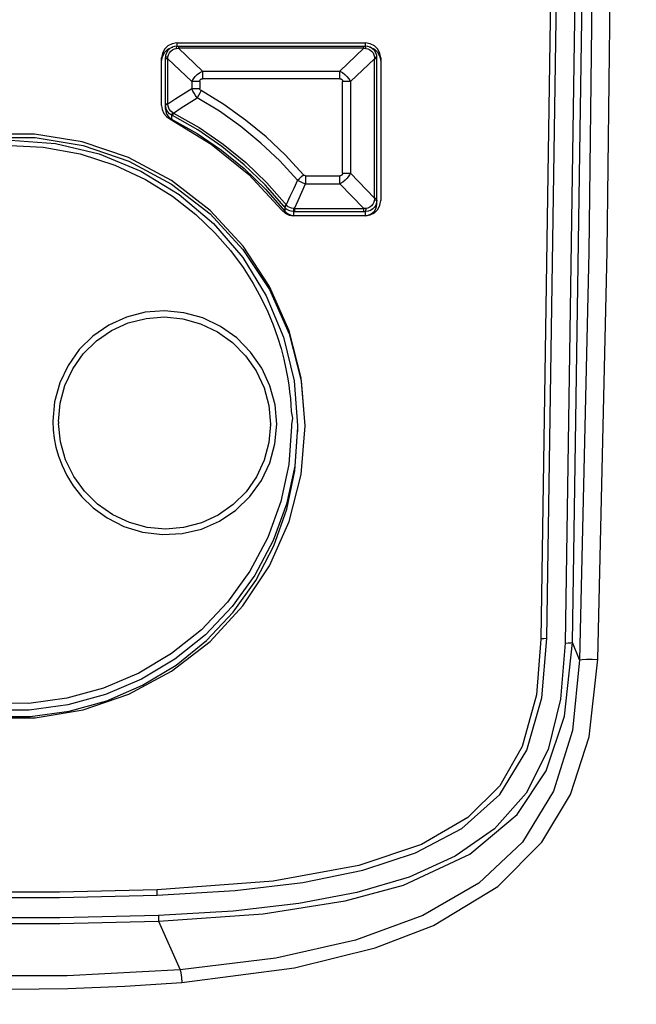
# Model space of a CAD drawing. Header units: inches. Extents: x 0 to 420, y 0 to 297.
# Tile 71 of 90: x 219 to 226, y 150 to 161. Entities that reach past the tile are written whole.
import ezdxf

# ---------------------------------------------------------------- set-up
doc = ezdxf.new("R2010")
doc.units = ezdxf.units.IN
doc.header["$LTSCALE"] = 23.1
doc.header["$MEASUREMENT"] = 0
doc.layers.get('0').update_dxf_attribs({"linetype": 'CONTINUOUS'})
doc.layers.add('DIM_PILOTEES', color=7, linetype='CONTINUOUS')
doc.styles.add('TEXTSTYLE_2', font='txt', dxfattribs={"width": 0.7})
doc.dimstyles.new('DIMSTYLE_2', dxfattribs={"dimtxt": 0.18, "dimasz": 3.5, "dimexe": 2, "dimexo": 0, "dimgap": 0.18, "dimtad": 1, "dimzin": 4, "dimdsep": 46, "dimtxsty": 'TEXTSTYLE_2', "dimblk": '_FILLED', "dimblk1": '_FILLED', "dimblk2": '_FILLED', "dimcen": 0.09, "dimazin": 1, "dimtp": 0.5, "dimtm": 0.5, "dimtfac": 1, "dimtdec": -1, "dimtofl": 0, "dimtmove": 0, "dimatfit": 3, "dimldrblk": '_FILLED', "dimfxl": 1, "dimtolj": 1, "dimtzin": 4, "dimarcsym": 0})

# ---------------------------------------------------------------- blocks, each defined once
blk = doc.blocks.new('*D9')
at = {"layer": 'DIM_PILOTEES', "color": 2, "linetype": 'Continuous'}
for p, q in [((186.323086, 149.4649), (168.332352, 133.825796)), ((250.946786, 149.464898), (268.937519, 133.825795))]:
    blk.add_line(p, q, dxfattribs=at)
for start, end in [(89.999999, 220.999994), (319.000004, 89.999999)]:
    blk.add_arc((218.634936, 177.553157), 64.651572, start, end, dxfattribs=at)
for points in [[(167.231803, 137.522881), (169.841771, 135.137914), (168.003992, 138.158273)], [(269.265879, 138.158272), (267.4281, 135.137913), (270.038068, 137.522879)]]:
    blk.add_solid(points, dxfattribs=at)
blk = doc.blocks.new('_FILLED')
at = {"color": 0, "linetype": 'ByBlock'}
blk.add_solid([(0, 0), (-1, 0.142857), (-1, -0.142857)], dxfattribs=at)

msp = doc.modelspace()

# ---------------------------------------------------------------- linework, layer by layer
at = {"color": 7, "linetype": 'Continuous'}
for p, q in [((224.803468, 167.392551), (224.603178, 154.041405)), ((224.671127, 154.048375), (224.87142, 167.399562)), ((225.076031, 167.414717), (224.874776, 153.999192)), ((224.95687, 154.005103), (225.158126, 167.420634)), ((225.195968, 162.964783), (225.140492, 158.396913)), ((225.347093, 158.403055), (225.402663, 162.977597)), ((220.404941, 160.715581), (220.367452, 160.678331)), ((220.426188, 160.684086), (220.404686, 160.662683)), ((220.452236, 160.739572), (220.404941, 160.715581)), ((220.404949, 160.677098), (220.452242, 160.701085)), ((220.452141, 160.699788), (220.426188, 160.684086)), ((220.480961, 160.70892), (220.452141, 160.699788)), ((220.504936, 160.747894), (220.452236, 160.739572)), ((220.452242, 160.701085), (220.460197, 160.702341)), ((220.480689, 160.682585), (220.503464, 160.686807)), ((220.504761, 160.711225), (220.480961, 160.70892)), ((220.503464, 160.686808), (220.503685, 160.69764)), ((220.503464, 160.686807), (220.524396, 160.688097)), ((220.503685, 160.69764), (220.504021, 160.705682)), ((220.504021, 160.705682), (220.504452, 160.710347)), ((220.504452, 160.710347), (220.50476, 160.711225)), ((220.50476, 160.711225), (222.630112, 160.711225)), ((220.504936, 160.747894), (220.504936, 160.711266)), ((220.504936, 160.747894), (222.629936, 160.747894)), ((220.524396, 160.711266), (220.524396, 160.688097)), ((222.610477, 160.688097), (220.524396, 160.688097)), ((220.793522, 160.432126), (220.524396, 160.688097)), ((222.610477, 160.688097), (222.341351, 160.432126)), ((222.610477, 160.688097), (222.610477, 160.711266)), ((222.610477, 160.688097), (222.631408, 160.686808)), ((222.629936, 160.711266), (222.629936, 160.747894)), ((222.682631, 160.739574), (222.629936, 160.747894)), ((222.654426, 160.70882), (222.630112, 160.711225)), ((222.630421, 160.710347), (222.630113, 160.711225)), ((222.630852, 160.705683), (222.630421, 160.710347)), ((222.631188, 160.697646), (222.630852, 160.705683)), ((222.631409, 160.686807), (222.631188, 160.697646)), ((222.631408, 160.686808), (222.655789, 160.682076)), ((222.683212, 160.699569), (222.654426, 160.70882)), ((222.67451, 160.702366), (222.682637, 160.701083)), ((222.729924, 160.715587), (222.682631, 160.739574)), ((222.682637, 160.701083), (222.729932, 160.677092)), ((222.709102, 160.683758), (222.683212, 160.699569)), ((222.767415, 160.678339), (222.729924, 160.715587)), ((220.34331, 160.631342), (220.334936, 160.578986)), ((220.334936, 160.540497), (220.343312, 160.592859)), ((220.334936, 160.043674), (220.334936, 160.578986)), ((220.367452, 160.678331), (220.34331, 160.631342)), ((220.343312, 160.592859), (220.367458, 160.63985)), ((220.367458, 160.63985), (220.404949, 160.677098)), ((220.379742, 160.608262), (220.377436, 160.584269)), ((220.379554, 160.586252), (220.377436, 160.584272)), ((220.377436, 160.005184), (220.377436, 160.584272)), ((220.38559, 160.588013), (220.379554, 160.586252)), ((220.388915, 160.636874), (220.379742, 160.608262)), ((220.394724, 160.589385), (220.38559, 160.588013)), ((220.404686, 160.662683), (220.388915, 160.636874)), ((220.406321, 160.590289), (220.394724, 160.589385)), ((220.405014, 160.569483), (220.406321, 160.590289)), ((220.406321, 160.590289), (220.411088, 160.614518)), ((220.411088, 160.614518), (220.421706, 160.636998)), ((220.421706, 160.636998), (220.437511, 160.656622)), ((220.437511, 160.656622), (220.457883, 160.672405)), ((220.457883, 160.672405), (220.480689, 160.682585)), ((222.655789, 160.682076), (222.678373, 160.671568)), ((222.678373, 160.671568), (222.698103, 160.655885)), ((222.698103, 160.655885), (222.714011, 160.635621)), ((222.730515, 160.662265), (222.709102, 160.683758)), ((222.714011, 160.635621), (222.7243, 160.61292)), ((222.7243, 160.61292), (222.728552, 160.590289)), ((222.728552, 160.590289), (222.729859, 160.569483)), ((222.728552, 160.590289), (222.740142, 160.589386)), ((222.729932, 160.677092), (222.767421, 160.639842)), ((222.746177, 160.636392), (222.730515, 160.662265)), ((222.740142, 160.589386), (222.749282, 160.588013)), ((222.75523, 160.607744), (222.746177, 160.636392)), ((222.749282, 160.588013), (222.755319, 160.586252)), ((222.757436, 160.584269), (222.75523, 160.607744)), ((222.755319, 160.586252), (222.757436, 160.584272)), ((222.757436, 158.935879), (222.757436, 160.584272)), ((222.791561, 160.631348), (222.767415, 160.678339)), ((222.767421, 160.639842), (222.791563, 160.592853)), ((222.799936, 160.578986), (222.791561, 160.631348)), ((222.791563, 160.592853), (222.799936, 160.540497)), ((222.799936, 160.578986), (222.799936, 158.974368)), ((220.379441, 160.566438), (220.377436, 160.564978)), ((220.385174, 160.567746), (220.379441, 160.566438)), ((220.393897, 160.56878), (220.385174, 160.567746)), ((220.405014, 160.569483), (220.393897, 160.56878)), ((220.405014, 160.065267), (220.405014, 160.569483)), ((220.405014, 160.569483), (220.67414, 160.313511)), ((222.460733, 160.313511), (222.729859, 160.569483)), ((222.729859, 159.003533), (222.729859, 160.569483)), ((222.741234, 160.568758), (222.729859, 160.569483)), ((222.750034, 160.567691), (222.741234, 160.568758)), ((222.755527, 160.566404), (222.750034, 160.567691)), ((222.757436, 160.564978), (222.755527, 160.566404)), ((220.692561, 160.343652), (220.71329, 160.369989)), ((220.71329, 160.369989), (220.736223, 160.39292)), ((220.736223, 160.39292), (220.762586, 160.41357)), ((220.762586, 160.41357), (220.793522, 160.432126)), ((220.793522, 160.432126), (220.793522, 160.345003)), ((220.793522, 160.432126), (222.341351, 160.432126)), ((222.341351, 160.345003), (222.341351, 160.432126)), ((222.341351, 160.432126), (222.371115, 160.41439)), ((222.371115, 160.41439), (222.39735, 160.394066)), ((222.39735, 160.394066), (222.420422, 160.371287)), ((222.420422, 160.371287), (222.441468, 160.344833)), ((220.67414, 160.313511), (220.692561, 160.343652)), ((220.67414, 160.313511), (220.674145, 160.235631)), ((220.703305, 160.314529), (220.674143, 160.313512)), ((220.733283, 160.315144), (220.703305, 160.314529)), ((220.763677, 160.31535), (220.733283, 160.315144)), ((220.763677, 160.315349), (220.764037, 160.321344)), ((220.763677, 160.315349), (220.763677, 160.237471)), ((220.764037, 160.321344), (220.765074, 160.326543)), ((220.765074, 160.326543), (220.766685, 160.33091)), ((220.766685, 160.33091), (220.768783, 160.334538)), ((220.768783, 160.334538), (220.771345, 160.337558)), ((220.771345, 160.337558), (220.774417, 160.340072)), ((220.774417, 160.340072), (220.778089, 160.342118)), ((220.778089, 160.342118), (220.78246, 160.343671)), ((220.78246, 160.343671), (220.787609, 160.344659)), ((220.787609, 160.344659), (220.793522, 160.345003)), ((222.341351, 160.345003), (220.793522, 160.345003)), ((222.341351, 160.345003), (222.347384, 160.344645)), ((222.347384, 160.344645), (222.352617, 160.343615)), ((222.352617, 160.343615), (222.357013, 160.342014)), ((222.357013, 160.342014), (222.360664, 160.339929)), ((222.360664, 160.339929), (222.363704, 160.337384)), ((222.363704, 160.337384), (222.366234, 160.334331)), ((222.366234, 160.334331), (222.368293, 160.330683)), ((222.368293, 160.330683), (222.369856, 160.32634)), ((222.369856, 160.32634), (222.370851, 160.321225)), ((222.370851, 160.321225), (222.371196, 160.315349)), ((222.371196, 159.284192), (222.371196, 160.315349)), ((222.401659, 160.315142), (222.371196, 160.315349)), ((222.431636, 160.314526), (222.401659, 160.315142)), ((222.460733, 160.313511), (222.431636, 160.314526)), ((222.441468, 160.344833), (222.460733, 160.313511)), ((222.460733, 160.313511), (222.460733, 159.282354)), ((220.493973, 160.122342), (220.583683, 160.179133)), ((220.583683, 160.179133), (220.674145, 160.235631)), ((220.644755, 160.074913), (220.734532, 160.13251)), ((220.674143, 160.235633), (220.70324, 160.236648)), ((220.686203, 160.206908), (220.674145, 160.235633)), ((220.699586, 160.181626), (220.686203, 160.206908)), ((220.715331, 160.157258), (220.699586, 160.181626)), ((220.70324, 160.236648), (220.733215, 160.237264)), ((220.734535, 160.132516), (220.715331, 160.157258)), ((220.733215, 160.237264), (220.763677, 160.237471)), ((220.985439, 159.979157), (220.734532, 160.13251)), ((220.748945, 160.158724), (220.734533, 160.13251)), ((220.763757, 160.185232), (220.748945, 160.158724)), ((220.763942, 160.233107), (220.763677, 160.237471)), ((220.778774, 160.211691), (220.763757, 160.185232)), ((220.764821, 160.228709), (220.763942, 160.233107)), ((220.766409, 160.224446), (220.764821, 160.228709)), ((220.768719, 160.220499), (220.766409, 160.224446)), ((220.771665, 160.217017), (220.768719, 160.220499)), ((220.775081, 160.21408), (220.771665, 160.217017)), ((220.778775, 160.21169), (220.775081, 160.21408)), ((221.034964, 160.055108), (220.778775, 160.21169)), ((220.334936, 160.043674), (220.341314, 159.997845)), ((220.377436, 160.060763), (220.379345, 160.062189)), ((220.3795, 160.050045), (220.377436, 160.048978)), ((220.380341, 160.022049), (220.377436, 160.048978)), ((220.379345, 160.062189), (220.384838, 160.063476)), ((220.385392, 160.050997), (220.3795, 160.050045)), ((220.389286, 159.99559), (220.380341, 160.022049)), ((220.384838, 160.063476), (220.393639, 160.064543)), ((220.394333, 160.051744), (220.385392, 160.050997)), ((220.393639, 160.064543), (220.405014, 160.065268)), ((220.405701, 160.052244), (220.394333, 160.051744)), ((220.405014, 160.065267), (220.493973, 160.122342)), ((220.405701, 160.052244), (220.405014, 160.065268)), ((220.410457, 160.026475), (220.405701, 160.052244)), ((220.421259, 160.002888), (220.410457, 160.026475)), ((220.55637, 160.017402), (220.644755, 160.074913)), ((221.279622, 159.881264), (221.034964, 160.055108)), ((220.341314, 159.997845), (220.359772, 159.955772)), ((220.359772, 159.955772), (220.388948, 159.920189)), ((220.377436, 160.005184), (220.38049, 159.977627)), ((220.38049, 159.977627), (220.389475, 159.95145)), ((220.388948, 159.920189), (220.42702, 159.893552)), ((220.403842, 159.971729), (220.389286, 159.99559)), ((220.389475, 159.95145), (220.403951, 159.927851)), ((220.42288, 159.951976), (220.403842, 159.971729)), ((220.403951, 159.927851), (220.423249, 159.907919)), ((220.437177, 159.982719), (220.421259, 160.002888)), ((220.446499, 159.936387), (220.42288, 159.951976)), ((220.45831, 159.966453), (220.437177, 159.982719)), ((220.447072, 159.93988), (220.446499, 159.936387)), ((220.446499, 159.936387), (220.446499, 159.892593)), ((220.446499, 159.936387), (220.456663, 159.931182)), ((220.449439, 159.946571), (220.447072, 159.93988)), ((220.453274, 159.955632), (220.449439, 159.946571)), ((220.45831, 159.966453), (220.453274, 159.955632)), ((220.457586, 159.934411), (220.456662, 159.931183)), ((220.740768, 159.769391), (220.456663, 159.931182)), ((220.460228, 159.940772), (220.457586, 159.934411)), ((220.469372, 159.960004), (220.45831, 159.966453)), ((220.464248, 159.949498), (220.460228, 159.940772)), ((220.469372, 159.960004), (220.464248, 159.949498)), ((220.469372, 159.960004), (220.55637, 160.017402)), ((220.469372, 159.960004), (220.755461, 159.797083)), ((221.225046, 159.808902), (220.985439, 159.979157)), ((220.423249, 159.907919), (220.446499, 159.892593)), ((220.42702, 159.893552), (220.893924, 159.61165)), ((220.446499, 159.892593), (220.734541, 159.729463)), ((221.452206, 159.622562), (221.225046, 159.808902)), ((221.51157, 159.690996), (221.279622, 159.881264)), ((218.902498, 159.723701), (218.35649, 159.722807)), ((219.442139, 159.63531), (218.902498, 159.723701)), ((220.734541, 159.729463), (221.007814, 159.542917)), ((221.01042, 159.584787), (220.740768, 159.769391)), ((220.755461, 159.797083), (221.026994, 159.611191)), ((221.729692, 159.485219), (221.51157, 159.690996)), ((218.367375, 159.685212), (218.913383, 159.684318)), ((218.56074, 159.597654), (219.000401, 159.577469)), ((218.635031, 159.656646), (219.140356, 159.617107)), ((218.913383, 159.684318), (219.451376, 159.594503)), ((219.000401, 159.577469), (219.419694, 159.500245)), ((219.140356, 159.617107), (219.633229, 159.499494)), ((219.961007, 159.459443), (219.442139, 159.63531)), ((219.451376, 159.594503), (219.967222, 159.418252)), ((220.893924, 159.61165), (221.316745, 159.267815)), ((221.263766, 159.37864), (221.01042, 159.584787)), ((221.026994, 159.611191), (221.282108, 159.403605)), ((221.665826, 159.421032), (221.452206, 159.622562)), ((219.419694, 159.500245), (219.806479, 159.37497)), ((219.633229, 159.499494), (220.101503, 159.306711)), ((221.007814, 159.542917), (221.264391, 159.334271)), ((221.932938, 159.264924), (221.729692, 159.485219)), ((219.806479, 159.37497), (220.153949, 159.212331)), ((220.444705, 159.200305), (219.961007, 159.459443)), ((219.967222, 159.418252), (220.447392, 159.160075)), ((221.499068, 159.152362), (221.263766, 159.37864)), ((221.282108, 159.403605), (221.519051, 159.175749)), ((221.864878, 159.205283), (221.665826, 159.421032)), ((220.101503, 159.306711), (220.533649, 159.043512)), ((221.264391, 159.334271), (221.502464, 159.104994)), ((221.316745, 159.267815), (221.687179, 158.868801)), ((221.886996, 159.225082), (221.909782, 159.24505)), ((221.909782, 159.24505), (221.932938, 159.264924)), ((221.939535, 159.2591), (221.932938, 159.264924)), ((221.947042, 159.25569), (221.939535, 159.2591)), ((221.955625, 159.254538), (221.947042, 159.25569)), ((221.955622, 159.254538), (221.955622, 159.163742)), ((221.955625, 159.254538), (222.341351, 159.254538)), ((222.347264, 159.254882), (222.341351, 159.254538)), ((222.341351, 159.163742), (222.341351, 159.254538)), ((222.352412, 159.25587), (222.347264, 159.254882)), ((222.356784, 159.257423), (222.352412, 159.25587)), ((222.360455, 159.259468), (222.356784, 159.257423)), ((222.363528, 159.261983), (222.360455, 159.259468)), ((222.36609, 159.265003), (222.363528, 159.261983)), ((222.368188, 159.268631), (222.36609, 159.265003)), ((222.369799, 159.272998), (222.368188, 159.268631)), ((222.370836, 159.278197), (222.369799, 159.272998)), ((222.371196, 159.284192), (222.370836, 159.278197)), ((222.371196, 159.284191), (222.40159, 159.283986)), ((222.40159, 159.283986), (222.431568, 159.283371)), ((222.442311, 159.253348), (222.421583, 159.227553)), ((222.431568, 159.283371), (222.460733, 159.282353)), ((222.460733, 159.282354), (222.442311, 159.253348)), ((222.729859, 159.003533), (222.460733, 159.282354)), ((220.153949, 159.212331), (220.458415, 159.023605)), ((220.879464, 158.864608), (220.444705, 159.200305)), ((220.447392, 159.160075), (220.879151, 158.826405)), ((221.714712, 158.907506), (221.499068, 159.152362)), ((221.519051, 159.175749), (221.742942, 158.921576)), ((221.864878, 159.205283), (221.821947, 159.111914)), ((221.864879, 159.205282), (221.886996, 159.225082)), ((221.864882, 159.205285), (221.893899, 159.188606)), ((221.893899, 159.188606), (221.923937, 159.174866)), ((221.913949, 159.070608), (221.955624, 159.163745)), ((221.923937, 159.174866), (221.955624, 159.163746)), ((221.955624, 159.163745), (222.341351, 159.163739)), ((222.372287, 159.183465), (222.341351, 159.163739)), ((222.341351, 159.163739), (222.610477, 158.884918)), ((222.39865, 159.204636), (222.372287, 159.183465)), ((222.421583, 159.227553), (222.39865, 159.204636)), ((220.458415, 159.023605), (220.718588, 158.820118)), ((220.533649, 159.043512), (220.919039, 158.716376)), ((221.502464, 159.104994), (221.720356, 158.856703)), ((221.821947, 159.111914), (221.779047, 159.019883)), ((221.871813, 158.977664), (221.913949, 159.070608)), ((221.716197, 158.910123), (221.720477, 158.914832)), ((221.720477, 158.914832), (221.727335, 158.921379)), ((221.734023, 158.914003), (221.72694, 158.907657)), ((221.727335, 158.921379), (221.736198, 158.929188)), ((221.742942, 158.921576), (221.734023, 158.914003)), ((221.779047, 159.019883), (221.736197, 158.929188)), ((221.759059, 158.906782), (221.742942, 158.921576)), ((221.829219, 158.884918), (221.871813, 158.977664)), ((222.697362, 158.916547), (222.67699, 158.900717)), ((222.713167, 158.936128), (222.697362, 158.916547)), ((222.723785, 158.958526), (222.713167, 158.936128)), ((222.728552, 158.982745), (222.723785, 158.958526)), ((222.729859, 159.003533), (222.728552, 158.982745)), ((222.728552, 158.982745), (222.740149, 158.982281)), ((222.729859, 159.003533), (222.740976, 159.00283)), ((222.745084, 158.925217), (222.73037, 158.901582)), ((222.740149, 158.982281), (222.749283, 158.981575)), ((222.740976, 159.00283), (222.749699, 159.001796)), ((222.754229, 158.951373), (222.745084, 158.925217)), ((222.749283, 158.981575), (222.755319, 158.980671)), ((222.749699, 159.001796), (222.755432, 159.000488)), ((222.754208, 158.907553), (222.757436, 158.935879)), ((222.757436, 158.979653), (222.754229, 158.951373)), ((222.755319, 158.980671), (222.757436, 158.979653)), ((222.755432, 159.000488), (222.757436, 158.999028)), ((222.767421, 158.875023), (222.791563, 158.922012)), ((222.791563, 158.922012), (222.799936, 158.974368)), ((220.718588, 158.820118), (220.933766, 158.614217)), ((220.879151, 158.826405), (221.250053, 158.426423)), ((221.252076, 158.462329), (220.879464, 158.864608)), ((221.687179, 158.868801), (221.724299, 158.834691)), ((221.714709, 158.907509), (221.716197, 158.910123)), ((221.714712, 158.907506), (221.720356, 158.900504)), ((221.722179, 158.902966), (221.720356, 158.900504)), ((221.720356, 158.900504), (221.720356, 158.856703)), ((221.741044, 158.880084), (221.720356, 158.900504)), ((221.720356, 158.856703), (221.740534, 158.836723)), ((221.72694, 158.907657), (221.722179, 158.902966)), ((221.724299, 158.834691), (221.769886, 158.812932)), ((221.740534, 158.836723), (221.764676, 158.821691)), ((221.764785, 158.865391), (221.741044, 158.880084)), ((221.777337, 158.895799), (221.759059, 158.906782)), ((221.764676, 158.821691), (221.791576, 158.81236)), ((221.790686, 158.856327), (221.764785, 158.865391)), ((221.769886, 158.812932), (221.819885, 158.805461)), ((221.796938, 158.888678), (221.777337, 158.895799)), ((221.819885, 158.852999), (221.790686, 158.856327)), ((221.791576, 158.81236), (221.819885, 158.809198)), ((221.818778, 158.88539), (221.796938, 158.888678)), ((221.818778, 158.88539), (221.818948, 158.873474)), ((221.829219, 158.884918), (221.818778, 158.88539)), ((221.818948, 158.873474), (221.819202, 158.863625)), ((221.819202, 158.863625), (221.819524, 158.856505)), ((221.819524, 158.856505), (221.819885, 158.852999)), ((221.819885, 158.852999), (221.819885, 158.809198)), ((221.819885, 158.852999), (222.629936, 158.852973)), ((221.819885, 158.809198), (222.629936, 158.809198)), ((222.629936, 158.805461), (221.819885, 158.805461)), ((221.829219, 158.884918), (221.829219, 158.853013)), ((221.829219, 158.884918), (222.610477, 158.884918)), ((222.631409, 158.886226), (222.610477, 158.884918)), ((222.610477, 158.853013), (222.610477, 158.884918)), ((222.630421, 158.856575), (222.629936, 158.852973)), ((222.657811, 158.855995), (222.629936, 158.852973)), ((222.629936, 158.809198), (222.629936, 158.852973)), ((222.629936, 158.805461), (222.682637, 158.813782)), ((222.629936, 158.809198), (222.658445, 158.812406)), ((222.630852, 158.863907), (222.630421, 158.856575)), ((222.631188, 158.874027), (222.630852, 158.863907)), ((222.631409, 158.886226), (222.631188, 158.874027)), ((222.654184, 158.890453), (222.631409, 158.886226)), ((222.67699, 158.900717), (222.654184, 158.890453)), ((222.684904, 158.865309), (222.657811, 158.855995)), ((222.658445, 158.812406), (222.685383, 158.821805)), ((222.682637, 158.813782), (222.729932, 158.837773)), ((222.709695, 158.88079), (222.684904, 158.865309)), ((222.685383, 158.821805), (222.709475, 158.836871)), ((222.709475, 158.836871), (222.729585, 158.856851)), ((222.73037, 158.901582), (222.709695, 158.88079)), ((222.729585, 158.856851), (222.744749, 158.880788)), ((222.729932, 158.837773), (222.767421, 158.875023)), ((222.744749, 158.880788), (222.754208, 158.907553)), ((220.919039, 158.716376), (221.248165, 158.333384)), ((220.933766, 158.614217), (221.109592, 158.412848)), ((221.109592, 158.412848), (221.251387, 158.221397)), ((221.250053, 158.426423), (221.547903, 157.974452)), ((221.550218, 158.0087), (221.252076, 158.462329)), ((225.140492, 158.396913), (225.037972, 153.811435)), ((225.244554, 153.818283), (225.347093, 158.403055)), ((221.248165, 158.333384), (221.512953, 157.903946)), ((221.251387, 158.221397), (221.364881, 158.042682)), ((221.364881, 158.042682), (221.4559, 157.876746)), ((221.547903, 157.974452), (221.768761, 157.476232)), ((221.77037, 157.510075), (221.550218, 158.0087)), ((221.4559, 157.876746), (221.529302, 157.722426)), ((221.512953, 157.903946), (221.706881, 157.438643)), ((220.148428, 157.71881), (219.937634, 157.664499)), ((220.366426, 157.735747), (220.148428, 157.71881)), ((220.585209, 157.714504), (220.366426, 157.735747)), ((220.798228, 157.655334), (220.585209, 157.714504)), ((221.529302, 157.722426), (221.589132, 157.577684)), ((219.937634, 157.664499), (219.740052, 157.574558)), ((219.770759, 157.513776), (219.959106, 157.599362)), ((219.959106, 157.599362), (220.159639, 157.650694)), ((220.159639, 157.650694), (220.366359, 157.666337)), ((220.366359, 157.666337), (220.573119, 157.645861)), ((220.573119, 157.645861), (220.773768, 157.589848)), ((220.773768, 157.589848), (220.962269, 157.499905)), ((220.998791, 157.55968), (220.798228, 157.655334)), ((219.740052, 157.574558), (219.561171, 157.451459)), ((219.600293, 157.396357), (219.770759, 157.513776)), ((220.962269, 157.499905), (221.13286, 157.378676)), ((221.180262, 157.430392), (220.998791, 157.55968)), ((221.589132, 157.577684), (221.638545, 157.440083)), ((221.768761, 157.476232), (221.904292, 156.946958)), ((221.904846, 156.982155), (221.77037, 157.510075)), ((219.561171, 157.451459), (219.406259, 157.298537)), ((219.453162, 157.250711), (219.600293, 157.396357)), ((221.13286, 157.378676), (221.280072, 157.230042)), ((221.336507, 157.271817), (221.180262, 157.430392)), ((221.638545, 157.440083), (221.678359, 157.30983)), ((221.706881, 157.438643), (221.825178, 156.948933)), ((219.406259, 157.298537), (219.28111, 157.121693)), ((221.461651, 157.09098), (221.336507, 157.271817)), ((221.678359, 157.30983), (221.709415, 157.19068)), ((219.334714, 157.082645), (219.453162, 157.250711)), ((221.280072, 157.230042), (221.3987, 157.059952)), ((221.709415, 157.19068), (221.733804, 157.083447)), ((219.28111, 157.121693), (219.187986, 156.923813)), ((219.246968, 156.895192), (219.334714, 157.082645)), ((221.3987, 157.059952), (221.486985, 156.871125)), ((221.554159, 156.890961), (221.461651, 157.09098)), ((221.733804, 157.083447), (221.751976, 156.987546)), ((219.187986, 156.923813), (219.130794, 156.711724)), ((221.751976, 156.987546), (221.765643, 156.901201)), ((221.825178, 156.948933), (221.864936, 156.446862)), ((221.904292, 156.946958), (221.946734, 156.440491)), ((221.949936, 156.44076), (221.904846, 156.982155)), ((219.193349, 156.695067), (219.246968, 156.895192)), ((221.486985, 156.871125), (221.541508, 156.669787)), ((221.610769, 156.678398), (221.554159, 156.890961)), ((221.765643, 156.901201), (221.775538, 156.822562)), ((221.775538, 156.822562), (221.783738, 156.749162)), ((219.130794, 156.711724), (219.111581, 156.492841)), ((221.783738, 156.749162), (221.789721, 156.676617)), ((219.17541, 156.48922), (219.193349, 156.695067)), ((221.541508, 156.669787), (221.56036, 156.462372)), ((221.629777, 156.460177), (221.610769, 156.678398)), ((221.789721, 156.676617), (221.794048, 156.603186)), ((221.794048, 156.603186), (221.807435, 156.529243)), ((219.111581, 156.492841), (219.115317, 156.396365)), ((219.17541, 156.48922), (219.175431, 156.482096)), ((219.175431, 156.482096), (219.175495, 156.474972)), ((221.807435, 156.529243), (221.797506, 156.456277)), ((219.115317, 156.396365), (219.126522, 156.300112)), ((219.175495, 156.474972), (219.175601, 156.467847)), ((219.197282, 156.261575), (219.175595, 156.467848)), ((221.560368, 156.458284), (221.542593, 156.253378)), ((221.560368, 156.458284), (221.560361, 156.462372)), ((221.61, 156.238128), (221.629777, 156.460177)), ((221.797434, 156.435002), (221.765195, 156.008257)), ((221.797506, 156.456277), (221.797434, 156.435002)), ((221.864862, 156.425134), (221.831937, 155.989291)), ((221.834719, 155.935452), (221.864936, 156.373404)), ((221.864936, 156.446862), (221.864862, 156.425134)), ((221.864936, 156.446862), (221.864936, 156.373404)), ((221.904292, 155.896072), (221.949936, 156.44076)), ((219.126522, 156.300112), (219.145717, 156.201831)), ((219.254455, 156.061231), (219.197282, 156.261575)), ((219.145717, 156.201831), (219.174258, 156.100056)), ((221.542593, 156.253378), (221.489688, 156.054731)), ((221.551731, 156.024758), (221.61, 156.238128)), ((219.174258, 156.100056), (219.214123, 155.99401)), ((219.345194, 155.873702), (219.254455, 156.061231)), ((221.489688, 156.054731), (221.403215, 155.868583)), ((219.214123, 155.99401), (219.268184, 155.882721)), ((221.45685, 155.825537), (221.551731, 156.024758)), ((221.765195, 156.008257), (221.674897, 155.589822)), ((221.831937, 155.989291), (221.739713, 155.561934)), ((221.744488, 155.505186), (221.834719, 155.935452)), ((219.268184, 155.882721), (219.340453, 155.765834)), ((219.465736, 155.705571), (219.345194, 155.873702)), ((221.403215, 155.868583), (221.28627, 155.70114)), ((221.327454, 155.645558), (221.45685, 155.825537)), ((221.768761, 155.366798), (221.904292, 155.896072)), ((219.340453, 155.765834), (219.436718, 155.644164)), ((219.613806, 155.559688), (219.465736, 155.705571)), ((221.28627, 155.70114), (221.140392, 155.555237)), ((219.436718, 155.644164), (219.562861, 155.521081)), ((221.168416, 155.491952), (221.327454, 155.645558)), ((221.674897, 155.589822), (221.528213, 155.187458)), ((219.562861, 155.521081), (219.721074, 155.406256)), ((219.784155, 155.44141), (219.613806, 155.559688)), ((221.140392, 155.555237), (220.970628, 155.436923)), ((220.984783, 155.36928), (221.168416, 155.491952)), ((221.739713, 155.561934), (221.589902, 155.150991)), ((221.596072, 155.091514), (221.744488, 155.505186)), ((219.721074, 155.406256), (219.909846, 155.31066)), ((219.97166, 155.354083), (219.784155, 155.44141)), ((220.970628, 155.436923), (220.782692, 155.350282)), ((220.78288, 155.281362), (220.984783, 155.36928)), ((219.909846, 155.31066), (220.121335, 155.245486)), ((220.171091, 155.300091), (219.97166, 155.354083)), ((220.376769, 155.281104), (220.171091, 155.300091)), ((220.582672, 155.297904), (220.376769, 155.281104)), ((220.567552, 155.230252), (220.78288, 155.281362)), ((220.782692, 155.350282), (220.582672, 155.297904)), ((221.547903, 154.868578), (221.768761, 155.366798)), ((220.121335, 155.245486), (220.344503, 155.217927)), ((220.344503, 155.217927), (220.567552, 155.230252)), ((221.528213, 155.187458), (221.327865, 154.808629)), ((221.589902, 155.150991), (221.385281, 154.764084)), ((221.393104, 154.703313), (221.596072, 155.091514)), ((221.250053, 154.416607), (221.547903, 154.868578)), ((221.327865, 154.808629), (221.077568, 154.460359)), ((221.385281, 154.764084), (221.129648, 154.408389)), ((221.138672, 154.345883), (221.393104, 154.703313)), ((221.077568, 154.460359), (220.781965, 154.14911)), ((221.129648, 154.408389), (220.827742, 154.090504)), ((220.879151, 154.016625), (221.250053, 154.416607)), ((220.83791, 154.026427), (221.138672, 154.345883)), ((220.781965, 154.14911), (220.446539, 153.880655)), ((220.827742, 154.090504), (220.485165, 153.816325)), ((224.603127, 154.041698), (224.552047, 153.417858)), ((224.61147, 154.045253), (224.603137, 154.041711)), ((224.636449, 154.047811), (224.61147, 154.045253)), ((224.613868, 153.382986), (224.671127, 154.048375)), ((224.671129, 154.048374), (224.636449, 154.047811)), ((220.447392, 153.682955), (220.879151, 154.016625)), ((220.496456, 153.750743), (220.83791, 154.026427)), ((224.874776, 153.999192), (224.824388, 153.366918)), ((224.868976, 153.17772), (224.956871, 154.005118)), ((224.874776, 153.999192), (224.910212, 153.999544)), ((224.910212, 153.999544), (224.93943, 154.001611)), ((224.93943, 154.001611), (224.95687, 154.005108)), ((225.037972, 153.811435), (224.95687, 154.005103)), ((220.446539, 153.880655), (220.077511, 153.659972)), ((225.144685, 152.944326), (225.244554, 153.818283)), ((220.485165, 153.816325), (220.108269, 153.590937)), ((220.120617, 153.523801), (220.496456, 153.750743)), ((225.037966, 153.811463), (224.957355, 153.015402)), ((225.037972, 153.811449), (225.067092, 153.814616)), ((225.067092, 153.814616), (225.116352, 153.81618)), ((225.116352, 153.81618), (225.178462, 153.815926)), ((225.178462, 153.815926), (225.244465, 153.813877)), ((220.077511, 153.659972), (219.681727, 153.491155)), ((219.967222, 153.424778), (220.447392, 153.682955)), ((219.681727, 153.491155), (219.266526, 153.377335)), ((220.108269, 153.590937), (219.704046, 153.41852)), ((219.716963, 153.349595), (220.120617, 153.523801)), ((219.266526, 153.377335), (218.839611, 153.320624)), ((219.704046, 153.41852), (219.279992, 153.302274)), ((219.451376, 153.248527), (219.967222, 153.424778)), ((224.552047, 153.417858), (224.392669, 152.834147)), ((224.445736, 152.792487), (224.613868, 153.382986)), ((218.839611, 153.320624), (218.408899, 153.322072)), ((219.279992, 153.302274), (218.843975, 153.244353)), ((219.292574, 153.23139), (219.716963, 153.349595)), ((224.824388, 153.366918), (224.683056, 152.802195)), ((218.367375, 153.157818), (218.913383, 153.158712)), ((218.843975, 153.244353), (218.40408, 153.245833)), ((218.414691, 153.171637), (218.855825, 153.171681)), ((218.855825, 153.171681), (219.292574, 153.23139)), ((218.913383, 153.158712), (219.451376, 153.248527)), ((224.66107, 152.561254), (224.868976, 153.17772)), ((224.957355, 153.015402), (224.74636, 152.332346)), ((224.934257, 152.296673), (225.144685, 152.944326)), ((224.392669, 152.834147), (224.140082, 152.39141)), ((224.142501, 152.293686), (224.445736, 152.792487)), ((224.683056, 152.802195), (224.435513, 152.311501)), ((224.335149, 152.06957), (224.66107, 152.561254)), ((224.140082, 152.39141), (223.779023, 152.035541)), ((223.713762, 151.913058), (224.142501, 152.293686)), ((224.435513, 152.311501), (224.081252, 151.910015)), ((224.74636, 152.332346), (224.394283, 151.759245)), ((224.614333, 151.759218), (224.934257, 152.296673)), ((223.802024, 151.622519), (224.335149, 152.06957)), ((223.779023, 152.035541), (223.259752, 151.734333)), ((223.193297, 151.639659), (223.713762, 151.913058)), ((224.081252, 151.910015), (223.638094, 151.600123)), ((223.259752, 151.734333), (222.553486, 151.495968)), ((224.394283, 151.759245), (223.903154, 151.297801)), ((224.117787, 151.259347), (224.614333, 151.759218)), ((222.59775, 151.444807), (223.193297, 151.639659)), ((223.056072, 151.276247), (223.802024, 151.622519)), ((222.553486, 151.495968), (221.589671, 151.32082)), ((223.638094, 151.600123), (223.1206, 151.366929)), ((221.92564, 151.307274), (222.59775, 151.444807)), ((221.589671, 151.32082), (220.283897, 151.222572)), ((221.162538, 151.214924), (221.92564, 151.307274)), ((222.402013, 151.09931), (223.056072, 151.276247)), ((223.1206, 151.366929), (222.533012, 151.19369)), ((223.903154, 151.297801), (223.276028, 150.934708)), ((219.18465, 151.196718), (218.085096, 151.196719)), ((220.283897, 151.222579), (219.18465, 151.196718)), ((219.185451, 151.136429), (220.286299, 151.162322)), ((220.284178, 151.217538), (220.283898, 151.222578)), ((220.285062, 151.195735), (220.284178, 151.217538)), ((220.286295, 151.162327), (220.285062, 151.195735)), ((220.286299, 151.162322), (221.162538, 151.214924)), ((222.533012, 151.19369), (221.878606, 151.069379)), ((223.395613, 150.822578), (224.117787, 151.259347)), ((218.084291, 151.13643), (219.185451, 151.136429)), ((221.878606, 151.069379), (221.139762, 150.984411)), ((221.47658, 150.95324), (222.402013, 151.09931)), ((221.139762, 150.984411), (220.298884, 150.935143)), ((220.301567, 150.871186), (221.47658, 150.95324)), ((218.079265, 150.845005), (219.190527, 150.845004)), ((219.189661, 150.908991), (218.080124, 150.908992)), ((220.298884, 150.935143), (219.189661, 150.908991)), ((219.190527, 150.845004), (220.301319, 150.871213)), ((220.298885, 150.93516), (220.301319, 150.871213)), ((220.301318, 150.871221), (220.544426, 150.324509)), ((223.276028, 150.934708), (222.514756, 150.656987)), ((222.738609, 150.570166), (223.395613, 150.822578)), ((222.514756, 150.656987), (221.618844, 150.455947)), ((221.829757, 150.346443), (222.738609, 150.570166)), ((221.618844, 150.455947), (220.54427, 150.32449)), ((220.544426, 150.324509), (219.272554, 150.256444)), ((220.544427, 150.324507), (220.55067, 150.287873)), ((220.55067, 150.287873), (220.556817, 150.238494)), ((220.562158, 150.182055), (221.829757, 150.346443)), ((219.272554, 150.256444), (217.997305, 150.256445)), ((219.920598, 150.139281), (220.562158, 150.182055)), ((220.556817, 150.238494), (220.562158, 150.182055)), ((218.634936, 150.105257), (219.277907, 150.113686)), ((219.277907, 150.113686), (219.920598, 150.139281))]:
    msp.add_line(p, q, dxfattribs=at)

# ---------------------------------------------------------------- dimensions: what is measured, and where the dimension line sits
at = {"layer": 'DIM_PILOTEES', "color": 2, "linetype": 'Continuous'}
dim = msp.add_angular_dim_3p(base=(218.634937, 242.204729), center=(218.634936, 177.553157), p1=(250.946786, 149.464898), p2=(186.323086, 149.4649), text=' ', dimstyle='DIMSTYLE_2', dxfattribs=at)
dim.commit()
dim.dimension.update_dxf_attribs({"geometry": '*D9', "text_midpoint": (215.229099, 242.114957), "dimtype": 165})

doc.saveas('drawing.dxf')
